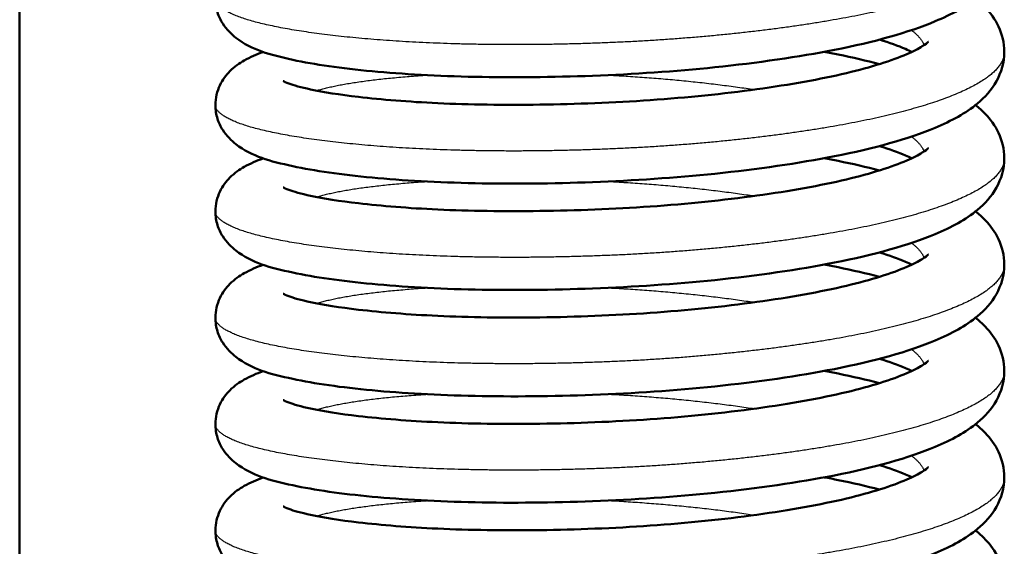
# Model space of a CAD drawing. Header units: millimetres. Extents: x 247 to 1050, y 34 to 1073.
# Tile 18 of 60: x 353 to 369, y 142 to 151. Entities that reach past the tile are written whole.
import ezdxf

# ---------------------------------------------------------------- set-up
doc = ezdxf.new("R2010")
doc.units = ezdxf.units.MM
doc.header["$LTSCALE"] = 0.75
doc.layers.add('Visible', color=7, linetype='Continuous', lineweight=50)
doc.layers.add('Visible Narrow', color=7, linetype='Continuous', lineweight=25)

msp = doc.modelspace()

# ---------------------------------------------------------------- linework, layer by layer
at = {"layer": 'Visible'}
msp.add_line((352.702, 184.167, 38.834), (352.702, 92.819, 38.834), dxfattribs=at)
for points, knots in [([(368.927, 151.827, 41.868), (368.927, 151.654, 42.105), (368.876, 151.483, 42.345), (368.716, 151.196, 42.845), (368.607, 151.078, 43.109), (368.29, 150.814, 43.804), (368.06, 150.692, 44.239), (367.348, 150.393, 45.307), (366.782, 150.236, 45.911), (365.538, 149.991, 46.801), (364.861, 149.893, 47.128), (363.508, 149.753, 47.501), (362.819, 149.706, 47.574), (361.483, 149.656, 47.495), (360.82, 149.65, 47.346), (359.593, 149.675, 46.853), (359.013, 149.708, 46.505), (358.002, 149.803, 45.652), (357.56, 149.866, 45.136), (356.82, 150.027, 43.981), (356.537, 150.099, 43.311), (356.19, 150.365, 42.511), (356.112, 150.439, 42.343), (356.014, 150.595, 42.104), (355.983, 150.658, 42.024), (355.94, 150.797, 41.865), (355.927, 150.874, 41.787), (355.927, 150.951, 41.709)], [0, 0, 0, 0, 0.087865, 0.087865, 0.179598, 0.179598, 0.33037, 0.33037, 0.574954, 0.574954, 0.795255, 0.795255, 0.998149, 0.998149, 1.196805, 1.196805, 1.394859, 1.394859, 1.594779, 1.594779, 1.809425, 1.809425, 1.868319, 1.868319, 1.899951, 1.899951, 1.932814, 1.932814, 1.932814, 1.932814]), ([(368.453, 150.951, 39.974), (368.51, 150.906, 40.096), (368.564, 150.858, 40.218), (368.699, 150.716, 40.542), (368.776, 150.613, 40.745), (368.891, 150.367, 41.148), (368.927, 150.221, 41.35), (368.927, 150.075, 41.55)], [1.7442687, 1.7442687, 1.7442687, 1.7442687, 1.7867174, 1.7867174, 1.8580186, 1.8580186, 1.9324188, 1.9324188, 1.9324188, 1.9324188]), ([(367.403, 150.075, 39.042), (367.37, 150.09, 38.959), (367.335, 150.106, 38.878), (367.178, 150.173, 38.545), (367.034, 150.225, 38.302), (366.871, 150.276, 38.074)], [0.2563568, 0.2563568, 0.2563568, 0.2563568, 0.2834687, 0.2834687, 0.3685859, 0.3685859, 0.3685859, 0.3685859]), ([(357.045, 149.593, 42.597), (357.045, 149.593, 42.632), (357.046, 149.592, 42.666), (357.056, 149.587, 42.914), (357.089, 149.571, 43.126), (357.216, 149.524, 43.666), (357.34, 149.489, 43.989), (357.706, 149.411, 44.701), (357.976, 149.368, 45.082), (358.664, 149.288, 45.828), (359.109, 149.251, 46.182), (360.111, 149.205, 46.762), (360.687, 149.197, 46.981), (361.869, 149.213, 47.229), (362.492, 149.237, 47.258), (363.7, 149.321, 47.119), (364.301, 149.383, 46.949), (365.393, 149.534, 46.435), (365.901, 149.624, 46.084), (366.735, 149.822, 45.258), (367.081, 149.933, 44.777), (367.427, 150.083, 44.018), (367.514, 150.129, 43.77), (367.627, 150.199, 43.302), (367.658, 150.225, 43.08), (367.674, 150.24, 42.783), (367.676, 150.242, 42.71), (367.676, 150.242, 42.636)], [0.131055, 0.131055, 0.131055, 0.131055, 0.141423, 0.141423, 0.205412, 0.205412, 0.308324, 0.308324, 0.446555, 0.446555, 0.613769, 0.613769, 0.793965, 0.793965, 0.976303, 0.976303, 1.15963, 1.15963, 1.341367, 1.341367, 1.516665, 1.516665, 1.595791, 1.595791, 1.662826, 1.662826, 1.684904, 1.684904, 1.684904, 1.684904]), ([(368.927, 150.075, 41.55), (368.927, 149.901, 41.786), (368.876, 149.73, 42.026), (368.716, 149.443, 42.526), (368.607, 149.325, 42.79), (368.29, 149.061, 43.485), (368.06, 148.939, 43.921), (367.348, 148.64, 44.988), (366.782, 148.483, 45.592), (365.538, 148.238, 46.482), (364.861, 148.14, 46.809), (363.508, 148, 47.182), (362.819, 147.953, 47.255), (361.483, 147.903, 47.176), (360.82, 147.897, 47.027), (359.593, 147.923, 46.535), (359.013, 147.955, 46.186), (358.002, 148.051, 45.333), (357.56, 148.113, 44.818), (356.82, 148.274, 43.662), (356.537, 148.346, 42.992), (356.19, 148.612, 42.192), (356.112, 148.687, 42.024), (356.014, 148.842, 41.786), (355.983, 148.905, 41.705), (355.94, 149.044, 41.547), (355.927, 149.121, 41.468), (355.927, 149.198, 41.39)], [0, 0, 0, 0, 0.087865, 0.087865, 0.179598, 0.179598, 0.33037, 0.33037, 0.574954, 0.574954, 0.795255, 0.795255, 0.998149, 0.998149, 1.196805, 1.196805, 1.394859, 1.394859, 1.594779, 1.594779, 1.809425, 1.809425, 1.868319, 1.868319, 1.899951, 1.899951, 1.932814, 1.932814, 1.932814, 1.932814]), ([(355.927, 149.198, 41.39), (355.927, 149.313, 41.274), (355.956, 149.427, 41.157), (356.046, 149.617, 40.909), (356.105, 149.694, 40.778), (356.243, 149.832, 40.466), (356.322, 149.886, 40.282), (356.501, 149.988, 39.866), (356.602, 150.031, 39.632), (356.713, 150.071, 39.402)], [0, 0, 0, 0, 0.0488735, 0.0488735, 0.0972828, 0.0972828, 0.1590811, 0.1590811, 0.2365322, 0.2365322, 0.2365322, 0.2365322]), ([(365.958, 150.075, 36.604), (366.037, 150.06, 36.656), (366.114, 150.045, 36.71), (366.429, 149.982, 36.942), (366.657, 149.929, 37.135), (366.871, 149.873, 37.343)], [1.336486, 1.336486, 1.336486, 1.336486, 1.3649481, 1.3649481, 1.4554605, 1.4554605, 1.4554605, 1.4554605]), ([(368.453, 149.198, 39.655), (368.51, 149.153, 39.777), (368.564, 149.105, 39.899), (368.699, 148.963, 40.224), (368.776, 148.86, 40.426), (368.891, 148.615, 40.829), (368.927, 148.468, 41.031), (368.927, 148.322, 41.231)], [1.7442687, 1.7442687, 1.7442687, 1.7442687, 1.7867174, 1.7867174, 1.8580186, 1.8580186, 1.9324188, 1.9324188, 1.9324188, 1.9324188]), ([(357.045, 147.84, 42.278), (357.045, 147.84, 42.313), (357.046, 147.84, 42.348), (357.056, 147.834, 42.595), (357.089, 147.818, 42.808), (357.216, 147.771, 43.347), (357.34, 147.736, 43.671), (357.706, 147.658, 44.382), (357.976, 147.615, 44.763), (358.664, 147.535, 45.51), (359.109, 147.499, 45.864), (360.111, 147.452, 46.443), (360.687, 147.444, 46.663), (361.869, 147.46, 46.91), (362.492, 147.484, 46.939), (363.7, 147.568, 46.801), (364.301, 147.63, 46.631), (365.393, 147.781, 46.116), (365.901, 147.871, 45.765), (366.735, 148.07, 44.94), (367.081, 148.18, 44.459), (367.427, 148.33, 43.699), (367.514, 148.376, 43.452), (367.627, 148.446, 42.983), (367.658, 148.472, 42.761), (367.674, 148.487, 42.465), (367.676, 148.49, 42.391), (367.676, 148.49, 42.317)], [0.131055, 0.131055, 0.131055, 0.131055, 0.141423, 0.141423, 0.205412, 0.205412, 0.308324, 0.308324, 0.446555, 0.446555, 0.613769, 0.613769, 0.793965, 0.793965, 0.976303, 0.976303, 1.15963, 1.15963, 1.341367, 1.341367, 1.516665, 1.516665, 1.595791, 1.595791, 1.662826, 1.662826, 1.684904, 1.684904, 1.684904, 1.684904]), ([(367.403, 148.322, 38.724), (367.37, 148.337, 38.641), (367.335, 148.353, 38.559), (367.178, 148.42, 38.226), (367.034, 148.472, 37.984), (366.871, 148.523, 37.756)], [0.2563568, 0.2563568, 0.2563568, 0.2563568, 0.2834687, 0.2834687, 0.3685859, 0.3685859, 0.3685859, 0.3685859]), ([(368.927, 148.322, 41.231), (368.927, 148.149, 41.467), (368.876, 147.977, 41.707), (368.716, 147.69, 42.208), (368.607, 147.572, 42.471), (368.29, 147.308, 43.167), (368.06, 147.186, 43.602), (367.348, 146.887, 44.67), (366.782, 146.73, 45.273), (365.538, 146.485, 46.164), (364.861, 146.388, 46.49), (363.508, 146.247, 46.864), (362.819, 146.201, 46.937), (361.483, 146.151, 46.858), (360.82, 146.144, 46.708), (359.593, 146.17, 46.216), (359.013, 146.203, 45.868), (358.002, 146.298, 45.014), (357.56, 146.36, 44.499), (356.82, 146.521, 43.343), (356.537, 146.593, 42.674), (356.19, 146.86, 41.874), (356.112, 146.934, 41.706), (356.014, 147.09, 41.467), (355.983, 147.152, 41.386), (355.94, 147.291, 41.228), (355.927, 147.368, 41.15), (355.927, 147.445, 41.072)], [0, 0, 0, 0, 0.087865, 0.087865, 0.179598, 0.179598, 0.33037, 0.33037, 0.574954, 0.574954, 0.795255, 0.795255, 0.998149, 0.998149, 1.196805, 1.196805, 1.394859, 1.394859, 1.594779, 1.594779, 1.809425, 1.809425, 1.868319, 1.868319, 1.899951, 1.899951, 1.932814, 1.932814, 1.932814, 1.932814]), ([(355.927, 147.445, 41.072), (355.927, 147.56, 40.956), (355.956, 147.675, 40.838), (356.046, 147.864, 40.591), (356.105, 147.941, 40.459), (356.243, 148.079, 40.148), (356.322, 148.134, 39.964), (356.501, 148.235, 39.547), (356.602, 148.279, 39.313), (356.713, 148.318, 39.083)], [0, 0, 0, 0, 0.0488735, 0.0488735, 0.0972828, 0.0972828, 0.1590811, 0.1590811, 0.2365322, 0.2365322, 0.2365322, 0.2365322]), ([(365.958, 148.322, 36.285), (366.037, 148.307, 36.338), (366.114, 148.292, 36.391), (366.429, 148.229, 36.623), (366.657, 148.176, 36.817), (366.871, 148.12, 37.025)], [1.336486, 1.336486, 1.336486, 1.336486, 1.3649481, 1.3649481, 1.4554605, 1.4554605, 1.4554605, 1.4554605]), ([(368.453, 147.445, 39.336), (368.51, 147.4, 39.458), (368.564, 147.352, 39.58), (368.699, 147.211, 39.905), (368.776, 147.107, 40.107), (368.891, 146.862, 40.51), (368.927, 146.716, 40.712), (368.927, 146.569, 40.912)], [1.7442687, 1.7442687, 1.7442687, 1.7442687, 1.7867174, 1.7867174, 1.8580186, 1.8580186, 1.9324188, 1.9324188, 1.9324188, 1.9324188]), ([(357.045, 146.087, 41.96), (357.045, 146.087, 41.994), (357.046, 146.087, 42.029), (357.056, 146.081, 42.277), (357.089, 146.065, 42.489), (357.216, 146.019, 43.029), (357.34, 145.983, 43.352), (357.706, 145.905, 44.064), (357.976, 145.862, 44.445), (358.664, 145.782, 45.191), (359.109, 145.746, 45.545), (360.111, 145.7, 46.125), (360.687, 145.691, 46.344), (361.869, 145.707, 46.592), (362.492, 145.731, 46.62), (363.7, 145.815, 46.482), (364.301, 145.877, 46.312), (365.393, 146.028, 45.797), (365.901, 146.119, 45.447), (366.735, 146.317, 44.621), (367.081, 146.427, 44.14), (367.427, 146.578, 43.38), (367.514, 146.623, 43.133), (367.627, 146.693, 42.664), (367.658, 146.72, 42.442), (367.674, 146.735, 42.146), (367.676, 146.737, 42.072), (367.676, 146.737, 41.998)], [0.131055, 0.131055, 0.131055, 0.131055, 0.141423, 0.141423, 0.205412, 0.205412, 0.308324, 0.308324, 0.446555, 0.446555, 0.613769, 0.613769, 0.793965, 0.793965, 0.976303, 0.976303, 1.15963, 1.15963, 1.341367, 1.341367, 1.516665, 1.516665, 1.595791, 1.595791, 1.662826, 1.662826, 1.684904, 1.684904, 1.684904, 1.684904]), ([(367.403, 146.569, 38.405), (367.37, 146.584, 38.322), (367.335, 146.6, 38.24), (367.178, 146.667, 37.907), (367.034, 146.719, 37.665), (366.871, 146.77, 37.437)], [0.2563568, 0.2563568, 0.2563568, 0.2563568, 0.2834687, 0.2834687, 0.3685859, 0.3685859, 0.3685859, 0.3685859]), ([(368.927, 146.569, 40.912), (368.927, 146.396, 41.149), (368.876, 146.224, 41.389), (368.716, 145.937, 41.889), (368.607, 145.819, 42.153), (368.29, 145.556, 42.848), (368.06, 145.433, 43.283), (367.348, 145.134, 44.351), (366.782, 144.977, 44.954), (365.538, 144.732, 45.845), (364.861, 144.635, 46.172), (363.508, 144.495, 46.545), (362.819, 144.448, 46.618), (361.483, 144.398, 46.539), (360.82, 144.391, 46.39), (359.593, 144.417, 45.897), (359.013, 144.45, 45.549), (358.002, 144.545, 44.696), (357.56, 144.607, 44.18), (356.82, 144.768, 43.025), (356.537, 144.84, 42.355), (356.19, 145.107, 41.555), (356.112, 145.181, 41.387), (356.014, 145.337, 41.148), (355.983, 145.399, 41.068), (355.94, 145.538, 40.909), (355.927, 145.615, 40.831), (355.927, 145.692, 40.753)], [0, 0, 0, 0, 0.087865, 0.087865, 0.179598, 0.179598, 0.33037, 0.33037, 0.574954, 0.574954, 0.795255, 0.795255, 0.998149, 0.998149, 1.196805, 1.196805, 1.394859, 1.394859, 1.594779, 1.594779, 1.809425, 1.809425, 1.868319, 1.868319, 1.899951, 1.899951, 1.932814, 1.932814, 1.932814, 1.932814]), ([(355.927, 145.692, 40.753), (355.927, 145.807, 40.637), (355.956, 145.922, 40.519), (356.046, 146.111, 40.272), (356.105, 146.189, 40.14), (356.243, 146.327, 39.829), (356.322, 146.381, 39.645), (356.501, 146.482, 39.229), (356.602, 146.526, 38.995), (356.713, 146.565, 38.765)], [0, 0, 0, 0, 0.0488735, 0.0488735, 0.0972828, 0.0972828, 0.1590811, 0.1590811, 0.2365322, 0.2365322, 0.2365322, 0.2365322]), ([(365.958, 146.569, 35.966), (366.037, 146.554, 36.019), (366.114, 146.54, 36.073), (366.429, 146.476, 36.304), (366.657, 146.424, 36.498), (366.871, 146.368, 36.706)], [1.336486, 1.336486, 1.336486, 1.336486, 1.3649481, 1.3649481, 1.4554605, 1.4554605, 1.4554605, 1.4554605]), ([(368.453, 145.692, 39.018), (368.51, 145.648, 39.14), (368.564, 145.599, 39.262), (368.699, 145.458, 39.586), (368.776, 145.355, 39.789), (368.891, 145.109, 40.191), (368.927, 144.963, 40.394), (368.927, 144.816, 40.594)], [1.7442687, 1.7442687, 1.7442687, 1.7442687, 1.7867174, 1.7867174, 1.8580186, 1.8580186, 1.9324188, 1.9324188, 1.9324188, 1.9324188]), ([(357.045, 144.334, 41.641), (357.045, 144.334, 41.676), (357.046, 144.334, 41.71), (357.056, 144.328, 41.958), (357.089, 144.312, 42.17), (357.216, 144.266, 42.71), (357.34, 144.23, 43.033), (357.706, 144.152, 43.745), (357.976, 144.109, 44.126), (358.664, 144.029, 44.872), (359.109, 143.993, 45.226), (360.111, 143.947, 45.806), (360.687, 143.938, 46.025), (361.869, 143.954, 46.273), (362.492, 143.978, 46.302), (363.7, 144.063, 46.163), (364.301, 144.124, 45.993), (365.393, 144.275, 45.478), (365.901, 144.366, 45.128), (366.735, 144.564, 44.302), (367.081, 144.675, 43.821), (367.427, 144.825, 43.062), (367.514, 144.87, 42.814), (367.627, 144.94, 42.345), (367.658, 144.967, 42.123), (367.674, 144.982, 41.827), (367.676, 144.984, 41.754), (367.676, 144.984, 41.68)], [0.131055, 0.131055, 0.131055, 0.131055, 0.141423, 0.141423, 0.205412, 0.205412, 0.308324, 0.308324, 0.446555, 0.446555, 0.613769, 0.613769, 0.793965, 0.793965, 0.976303, 0.976303, 1.15963, 1.15963, 1.341367, 1.341367, 1.516665, 1.516665, 1.595791, 1.595791, 1.662826, 1.662826, 1.684904, 1.684904, 1.684904, 1.684904]), ([(367.403, 144.816, 38.086), (367.37, 144.832, 38.003), (367.335, 144.848, 37.922), (367.178, 144.914, 37.588), (367.034, 144.966, 37.346), (366.871, 145.017, 37.118)], [0.2563568, 0.2563568, 0.2563568, 0.2563568, 0.2834687, 0.2834687, 0.3685859, 0.3685859, 0.3685859, 0.3685859]), ([(368.927, 144.816, 40.594), (368.927, 144.643, 40.83), (368.876, 144.471, 41.07), (368.716, 144.184, 41.57), (368.607, 144.066, 41.834), (368.29, 143.803, 42.529), (368.06, 143.68, 42.965), (367.348, 143.381, 44.032), (366.782, 143.224, 44.636), (365.538, 142.979, 45.526), (364.861, 142.882, 45.853), (363.508, 142.742, 46.226), (362.819, 142.695, 46.299), (361.483, 142.645, 46.22), (360.82, 142.639, 46.071), (359.593, 142.664, 45.579), (359.013, 142.697, 45.23), (358.002, 142.792, 44.377), (357.56, 142.854, 43.862), (356.82, 143.015, 42.706), (356.537, 143.088, 42.036), (356.19, 143.354, 41.236), (356.112, 143.428, 41.068), (356.014, 143.584, 40.829), (355.983, 143.647, 40.749), (355.94, 143.785, 40.591), (355.927, 143.863, 40.512), (355.927, 143.94, 40.434)], [0, 0, 0, 0, 0.087865, 0.087865, 0.179598, 0.179598, 0.33037, 0.33037, 0.574954, 0.574954, 0.795255, 0.795255, 0.998149, 0.998149, 1.196805, 1.196805, 1.394859, 1.394859, 1.594779, 1.594779, 1.809425, 1.809425, 1.868319, 1.868319, 1.899951, 1.899951, 1.932814, 1.932814, 1.932814, 1.932814]), ([(355.927, 143.94, 40.434), (355.927, 144.054, 40.318), (355.956, 144.169, 40.201), (356.046, 144.359, 39.953), (356.105, 144.436, 39.822), (356.243, 144.574, 39.51), (356.322, 144.628, 39.326), (356.501, 144.73, 38.91), (356.602, 144.773, 38.676), (356.713, 144.813, 38.446)], [0, 0, 0, 0, 0.0488735, 0.0488735, 0.0972828, 0.0972828, 0.1590811, 0.1590811, 0.2365322, 0.2365322, 0.2365322, 0.2365322]), ([(365.958, 144.816, 35.648), (366.037, 144.802, 35.7), (366.114, 144.787, 35.754), (366.429, 144.723, 35.985), (366.657, 144.671, 36.179), (366.871, 144.615, 36.387)], [1.336486, 1.336486, 1.336486, 1.336486, 1.3649481, 1.3649481, 1.4554605, 1.4554605, 1.4554605, 1.4554605]), ([(368.453, 143.94, 38.699), (368.51, 143.895, 38.821), (368.564, 143.847, 38.943), (368.699, 143.705, 39.268), (368.776, 143.602, 39.47), (368.891, 143.356, 39.873), (368.927, 143.21, 40.075), (368.927, 143.063, 40.275)], [1.7442687, 1.7442687, 1.7442687, 1.7442687, 1.7867174, 1.7867174, 1.8580186, 1.8580186, 1.9324188, 1.9324188, 1.9324188, 1.9324188]), ([(357.045, 142.581, 41.322), (357.045, 142.581, 41.357), (357.046, 142.581, 41.392), (357.056, 142.576, 41.639), (357.089, 142.559, 41.852), (357.216, 142.513, 42.391), (357.34, 142.478, 42.714), (357.706, 142.4, 43.426), (357.976, 142.357, 43.807), (358.664, 142.276, 44.554), (359.109, 142.24, 44.908), (360.111, 142.194, 45.487), (360.687, 142.186, 45.707), (361.869, 142.201, 45.954), (362.492, 142.225, 45.983), (363.7, 142.31, 45.845), (364.301, 142.371, 45.675), (365.393, 142.522, 45.16), (365.901, 142.613, 44.809), (366.735, 142.811, 43.984), (367.081, 142.922, 43.502), (367.427, 143.072, 42.743), (367.514, 143.117, 42.496), (367.627, 143.188, 42.027), (367.658, 143.214, 41.805), (367.674, 143.229, 41.508), (367.676, 143.231, 41.435), (367.676, 143.231, 41.361)], [0.131055, 0.131055, 0.131055, 0.131055, 0.141423, 0.141423, 0.205412, 0.205412, 0.308324, 0.308324, 0.446555, 0.446555, 0.613769, 0.613769, 0.793965, 0.793965, 0.976303, 0.976303, 1.15963, 1.15963, 1.341367, 1.341367, 1.516665, 1.516665, 1.595791, 1.595791, 1.662826, 1.662826, 1.684904, 1.684904, 1.684904, 1.684904]), ([(367.403, 143.063, 37.768), (367.37, 143.079, 37.685), (367.335, 143.095, 37.603), (367.178, 143.161, 37.27), (367.034, 143.214, 37.028), (366.871, 143.264, 36.8)], [0.2563568, 0.2563568, 0.2563568, 0.2563568, 0.2834687, 0.2834687, 0.3685859, 0.3685859, 0.3685859, 0.3685859]), ([(368.927, 143.063, 40.275), (368.927, 142.89, 40.511), (368.876, 142.718, 40.751), (368.716, 142.431, 41.251), (368.607, 142.314, 41.515), (368.29, 142.05, 42.211), (368.06, 141.927, 42.646), (367.348, 141.629, 43.714), (366.782, 141.471, 44.317), (365.538, 141.226, 45.207), (364.861, 141.129, 45.534), (363.508, 140.989, 45.907), (362.819, 140.942, 45.981), (361.483, 140.892, 45.902), (360.82, 140.886, 45.752), (359.593, 140.911, 45.26), (359.013, 140.944, 44.912), (358.002, 141.039, 44.058), (357.56, 141.102, 43.543), (356.82, 141.262, 42.387), (356.537, 141.335, 41.718), (356.19, 141.601, 40.918), (356.112, 141.675, 40.749), (356.014, 141.831, 40.511), (355.983, 141.894, 40.43), (355.94, 142.033, 40.272), (355.927, 142.11, 40.194), (355.927, 142.187, 40.116)], [0, 0, 0, 0, 0.087865, 0.087865, 0.179598, 0.179598, 0.33037, 0.33037, 0.574954, 0.574954, 0.795255, 0.795255, 0.998149, 0.998149, 1.196805, 1.196805, 1.394859, 1.394859, 1.594779, 1.594779, 1.809425, 1.809425, 1.868319, 1.868319, 1.899951, 1.899951, 1.932814, 1.932814, 1.932814, 1.932814]), ([(355.927, 142.187, 40.116), (355.927, 142.301, 40), (355.956, 142.416, 39.882), (356.046, 142.606, 39.635), (356.105, 142.683, 39.503), (356.243, 142.821, 39.192), (356.322, 142.875, 39.008), (356.501, 142.977, 38.591), (356.602, 143.02, 38.357), (356.713, 143.06, 38.127)], [0, 0, 0, 0, 0.0488735, 0.0488735, 0.0972828, 0.0972828, 0.1590811, 0.1590811, 0.2365322, 0.2365322, 0.2365322, 0.2365322]), ([(365.958, 143.063, 35.329), (366.037, 143.049, 35.381), (366.114, 143.034, 35.435), (366.429, 142.97, 35.667), (366.657, 142.918, 35.86), (366.871, 142.862, 36.069)], [1.336486, 1.336486, 1.336486, 1.336486, 1.3649481, 1.3649481, 1.4554605, 1.4554605, 1.4554605, 1.4554605]), ([(368.453, 142.187, 38.38), (368.51, 142.142, 38.502), (368.564, 142.094, 38.624), (368.699, 141.952, 38.949), (368.776, 141.849, 39.151), (368.891, 141.603, 39.554), (368.927, 141.457, 39.756), (368.927, 141.31, 39.956)], [1.7442687, 1.7442687, 1.7442687, 1.7442687, 1.7867174, 1.7867174, 1.8580186, 1.8580186, 1.9324188, 1.9324188, 1.9324188, 1.9324188])]:
    msp.add_open_spline(points, degree=3, knots=knots, dxfattribs=at)
at = {"layer": 'Visible Narrow'}
for points, weights, knots in [([(368.927, 151.827, 41.868), (368.927, 151.598, 42.873), (368.609, 151.38, 43.829), (367.957, 150.934, 45.789), (366.248, 150.624, 46.994), (364.539, 150.314, 48.2), (362.427, 150.226, 48.184), (360.316, 150.139, 48.168), (358.607, 150.273, 46.931), (356.898, 150.408, 45.693), (356.246, 150.679, 43.701), (355.927, 150.812, 42.73), (355.927, 150.951, 41.709)], [0.975528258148, 0.975528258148, 1, 0.951056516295, 1, 0.951056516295, 1, 0.951056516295, 1, 0.951056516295, 1, 0.975528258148, 0.975528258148], [0.06578947, 0.06578947, 0.06578947, 0.06842105, 0.06842105, 0.07368421, 0.07368421, 0.07894737, 0.07894737, 0.08421053, 0.08421053, 0.08947368, 0.08947368, 0.09210526, 0.09210526, 0.09210526]), ([(368.927, 150.075, 41.55), (368.927, 149.845, 42.554), (368.609, 149.628, 43.51), (367.957, 149.181, 45.47), (366.248, 148.871, 46.676), (364.539, 148.561, 47.881), (362.427, 148.474, 47.865), (360.316, 148.386, 47.849), (358.607, 148.52, 46.612), (356.898, 148.655, 45.375), (356.246, 148.926, 43.383), (355.927, 149.059, 42.411), (355.927, 149.198, 41.39)], [0.975528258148, 0.975528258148, 1, 0.951056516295, 1, 0.951056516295, 1, 0.951056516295, 1, 0.951056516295, 1, 0.975528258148, 0.975528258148], [0.11842105, 0.11842105, 0.11842105, 0.12105263, 0.12105263, 0.12631579, 0.12631579, 0.13157895, 0.13157895, 0.13684211, 0.13684211, 0.14210526, 0.14210526, 0.14473684, 0.14473684, 0.14473684]), ([(357.593, 149.436, 39.487), (358.149, 149.607, 38.091), (359.371, 149.688, 37.204), (359.393, 149.689, 37.188), (359.415, 149.691, 37.172)], [0.99107497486, 0.956022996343, 1, 0.999178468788, 0.998384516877], [0.147902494, 0.147902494, 0.147902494, 0.152631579, 0.152631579, 0.152719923, 0.152719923, 0.152719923]), ([(362.4, 149.692, 36.195), (362.414, 149.691, 36.195), (362.427, 149.69, 36.195), (363.689, 149.625, 36.183), (364.811, 149.453, 36.739)], [0.999183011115, 0.999588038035, 1, 0.962986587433, 0.981955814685], [0.157850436, 0.157850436, 0.157850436, 0.157894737, 0.157894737, 0.16187499, 0.16187499, 0.16187499]), ([(368.927, 148.322, 41.231), (368.927, 148.093, 42.236), (368.609, 147.875, 43.191), (367.957, 147.428, 45.152), (366.248, 147.118, 46.357), (364.539, 146.808, 47.562), (362.427, 146.721, 47.547), (360.316, 146.633, 47.531), (358.607, 146.768, 46.293), (356.898, 146.902, 45.056), (356.246, 147.174, 43.064), (355.927, 147.306, 42.093), (355.927, 147.445, 41.072)], [0.975528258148, 0.975528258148, 1, 0.951056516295, 1, 0.951056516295, 1, 0.951056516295, 1, 0.951056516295, 1, 0.975528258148, 0.975528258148], [0.17105263, 0.17105263, 0.17105263, 0.17368421, 0.17368421, 0.17894737, 0.17894737, 0.18421053, 0.18421053, 0.18947368, 0.18947368, 0.19473684, 0.19473684, 0.19736842, 0.19736842, 0.19736842]), ([(357.593, 147.683, 39.168), (358.149, 147.854, 37.772), (359.371, 147.935, 36.885), (359.393, 147.936, 36.869), (359.415, 147.938, 36.853)], [0.991074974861, 0.956022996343, 1, 0.999178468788, 0.998384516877], [0.200534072, 0.200534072, 0.200534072, 0.205263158, 0.205263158, 0.205351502, 0.205351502, 0.205351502]), ([(362.4, 147.939, 35.876), (362.414, 147.938, 35.876), (362.427, 147.937, 35.876), (363.689, 147.872, 35.864), (364.811, 147.7, 36.421)], [0.999183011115, 0.999588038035, 1, 0.962986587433, 0.981955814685], [0.210482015, 0.210482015, 0.210482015, 0.210526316, 0.210526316, 0.214506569, 0.214506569, 0.214506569]), ([(368.927, 146.569, 40.912), (368.927, 146.34, 41.917), (368.609, 146.122, 42.873), (367.957, 145.675, 44.833), (366.248, 145.365, 46.038), (364.539, 145.056, 47.244), (362.427, 144.968, 47.228), (360.316, 144.88, 47.212), (358.607, 145.015, 45.975), (356.898, 145.149, 44.737), (356.246, 145.421, 42.745), (355.927, 145.553, 41.774), (355.927, 145.692, 40.753)], [0.975528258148, 0.975528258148, 1, 0.951056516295, 1, 0.951056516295, 1, 0.951056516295, 1, 0.951056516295, 1, 0.975528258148, 0.975528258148], [0.22368421, 0.22368421, 0.22368421, 0.22631579, 0.22631579, 0.23157895, 0.23157895, 0.23684211, 0.23684211, 0.24210526, 0.24210526, 0.24736842, 0.24736842, 0.25, 0.25, 0.25]), ([(357.593, 145.93, 38.85), (358.149, 146.102, 37.454), (359.371, 146.182, 36.566), (359.393, 146.184, 36.55), (359.415, 146.185, 36.535)], [0.991074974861, 0.956022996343, 1, 0.999178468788, 0.998384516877], [0.253165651, 0.253165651, 0.253165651, 0.257894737, 0.257894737, 0.257983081, 0.257983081, 0.257983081]), ([(362.4, 146.186, 35.558), (362.414, 146.185, 35.557), (362.427, 146.184, 35.557), (363.689, 146.119, 35.545), (364.811, 145.948, 36.102)], [0.999183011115, 0.999588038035, 1, 0.962986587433, 0.981955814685], [0.263113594, 0.263113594, 0.263113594, 0.263157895, 0.263157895, 0.267138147, 0.267138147, 0.267138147]), ([(368.927, 144.816, 40.594), (368.927, 144.587, 41.598), (368.609, 144.369, 42.554), (367.957, 143.922, 44.514), (366.248, 143.612, 45.72), (364.539, 143.303, 46.925), (362.427, 143.215, 46.909), (360.316, 143.127, 46.893), (358.607, 143.262, 45.656), (356.898, 143.396, 44.419), (356.246, 143.668, 42.426), (355.927, 143.8, 41.455), (355.927, 143.94, 40.434)], [0.975528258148, 0.975528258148, 1, 0.951056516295, 1, 0.951056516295, 1, 0.951056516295, 1, 0.951056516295, 1, 0.975528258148, 0.975528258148], [0.27631579, 0.27631579, 0.27631579, 0.27894737, 0.27894737, 0.28421053, 0.28421053, 0.28947368, 0.28947368, 0.29473684, 0.29473684, 0.3, 0.3, 0.30263158, 0.30263158, 0.30263158]), ([(357.593, 144.177, 38.531), (358.149, 144.349, 37.135), (359.371, 144.429, 36.247), (359.393, 144.431, 36.232), (359.415, 144.432, 36.216)], [0.991074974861, 0.956022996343, 1, 0.999178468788, 0.998384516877], [0.30579723, 0.30579723, 0.30579723, 0.310526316, 0.310526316, 0.310614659, 0.310614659, 0.310614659]), ([(362.4, 144.433, 35.239), (362.414, 144.432, 35.239), (362.427, 144.432, 35.239), (363.689, 144.366, 35.227), (364.811, 144.195, 35.783)], [0.999183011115, 0.999588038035, 1, 0.962986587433, 0.981955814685], [0.315745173, 0.315745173, 0.315745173, 0.315789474, 0.315789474, 0.319769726, 0.319769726, 0.319769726]), ([(368.927, 143.063, 40.275), (368.927, 142.834, 41.28), (368.609, 142.616, 42.235), (367.957, 142.169, 44.196), (366.248, 141.86, 45.401), (364.539, 141.55, 46.606), (362.427, 141.462, 46.59), (360.316, 141.375, 46.575), (358.607, 141.509, 45.337), (356.898, 141.643, 44.1), (356.246, 141.915, 42.108), (355.927, 142.048, 41.137), (355.927, 142.187, 40.116)], [0.975528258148, 0.975528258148, 1, 0.951056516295, 1, 0.951056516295, 1, 0.951056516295, 1, 0.951056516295, 1, 0.975528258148, 0.975528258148], [0.32894737, 0.32894737, 0.32894737, 0.33157895, 0.33157895, 0.33684211, 0.33684211, 0.34210526, 0.34210526, 0.34736842, 0.34736842, 0.35263158, 0.35263158, 0.35526316, 0.35526316, 0.35526316]), ([(357.593, 142.425, 38.212), (358.149, 142.596, 36.816), (359.371, 142.676, 35.929), (359.393, 142.678, 35.913), (359.415, 142.679, 35.897)], [0.991074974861, 0.956022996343, 1, 0.999178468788, 0.998384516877], [0.358428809, 0.358428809, 0.358428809, 0.363157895, 0.363157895, 0.363246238, 0.363246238, 0.363246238]), ([(362.4, 142.68, 34.92), (362.414, 142.679, 34.92), (362.427, 142.679, 34.92), (363.689, 142.613, 34.908), (364.811, 142.442, 35.465)], [0.999183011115, 0.999588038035, 1, 0.962986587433, 0.981955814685], [0.368376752, 0.368376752, 0.368376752, 0.368421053, 0.368421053, 0.372401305, 0.372401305, 0.372401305])]:
    msp.add_rational_spline(points, weights, degree=2, knots=knots, dxfattribs=at)
at = {"layer": 'Visible Narrow', "extrusion": (-1.9269e-11, 0.972461, 0.233067)}
msp.add_rational_spline([(367.397, 150.432, 40.06), (367.556, 150.312, 40.561), (367.605, 150.187, 41.083)], [0.997592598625, 0.982309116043, 0.977612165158], degree=2, dxfattribs=at)
at = {"layer": 'Visible Narrow', "extrusion": (-3.9118e-12, 0.972461, 0.233067)}
msp.add_rational_spline([(367.397, 148.679, 39.741), (367.556, 148.559, 40.242), (367.605, 148.434, 40.764)], [0.997592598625, 0.982309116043, 0.977612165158], degree=2, dxfattribs=at)
at = {"layer": 'Visible Narrow', "extrusion": (1.21741e-11, 0.972461, 0.233067)}
msp.add_rational_spline([(367.397, 146.926, 39.423), (367.556, 146.806, 39.923), (367.605, 146.681, 40.445)], [0.997592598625, 0.982309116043, 0.977612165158], degree=2, dxfattribs=at)
at = {"layer": 'Visible Narrow', "extrusion": (-3.9236e-12, 0.972461, 0.233067)}
msp.add_rational_spline([(367.397, 145.173, 39.104), (367.556, 145.053, 39.605), (367.605, 144.928, 40.126)], [0.997592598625, 0.982309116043, 0.977612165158], degree=2, dxfattribs=at)
at = {"layer": 'Visible Narrow', "extrusion": (-3.9063e-12, 0.972461, 0.233067)}
msp.add_rational_spline([(367.397, 143.42, 38.785), (367.556, 143.3, 39.286), (367.605, 143.175, 39.808)], [0.997592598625, 0.982309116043, 0.977612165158], degree=2, dxfattribs=at)

doc.saveas('drawing.dxf')
